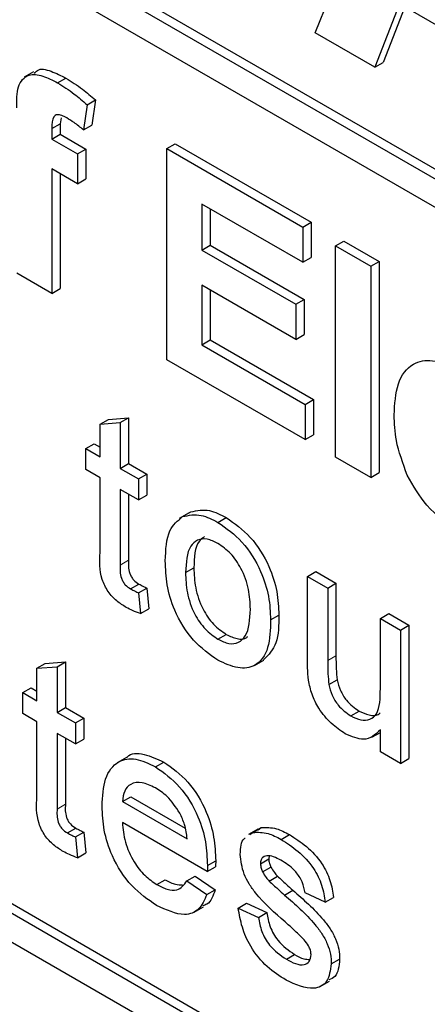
# Paper-space layout 'Blatt2' of a CAD drawing. Header units: millimetres. Extents: x 5 to 418, y 2 to 292.
# Tile 14 of 84: x 95.93 to 97.31, y 182.92 to 186.27. Entities that reach past the tile are written whole.
import ezdxf

# ---------------------------------------------------------------- set-up
doc = ezdxf.new("R2010")
doc.units = ezdxf.units.MM

psp = doc.layouts.new('Blatt2')

# ---------------------------------------------------------------- linework, layer by layer
at = {"color": 7, "linetype": 'Continuous', "lineweight": 25}
for p, q in [((92.9405, 188.3007), (103.632, 182.1286)), ((92.9122, 188.2843), (103.632, 182.096)), ((103.632, 181.998), (92.9122, 188.1864)), ((96.9321, 186.2248), (97.3063, 187.152)), ((89.2918, 186.9447), (103.434, 178.7806)), ((97.2186, 186.3232), (97.1351, 186.1076)), ((97.5986, 186.1039), (97.2186, 186.3232)), ((97.2366, 186.3128), (97.1634, 186.1239)), ((97.1351, 186.1076), (96.9321, 186.2248)), ((97.1351, 186.1076), (97.1634, 186.1239)), ((95.9733, 186.0916), (95.9415, 186.0732)), ((96.0554, 186.0542), (96.0837, 186.0706)), ((96.1555, 185.9796), (96.1435, 185.8943)), ((96.1555, 185.9796), (96.1838, 185.9959)), ((96.1838, 185.9959), (96.1718, 185.9106)), ((96.0358, 185.8986), (96.0641, 185.9149)), ((96.0676, 185.9353), (96.0641, 185.9149)), ((96.0641, 185.9149), (96.0641, 185.8792)), ((96.0358, 185.8986), (96.0358, 185.8629)), ((96.0358, 185.8629), (96.0641, 185.8792)), ((96.0641, 185.8792), (96.1519, 185.8285)), ((96.1435, 185.8943), (96.1718, 185.9106)), ((96.0358, 185.8629), (96.1236, 185.8122)), ((96.4267, 185.8307), (96.455, 185.847)), ((96.455, 185.847), (96.9177, 185.5799)), ((96.1236, 185.8122), (96.1519, 185.8285)), ((96.1236, 185.8122), (96.1236, 185.7109)), ((96.1519, 185.8285), (96.1519, 185.7272)), ((96.4267, 185.1121), (96.4267, 185.8307)), ((96.4267, 185.8307), (96.8894, 185.5635)), ((96.1236, 185.7109), (96.0358, 185.7615)), ((96.0358, 185.7615), (96.0358, 185.3378)), ((96.0641, 185.7452), (96.0641, 185.3541)), ((96.1236, 185.7109), (96.1519, 185.7272)), ((96.8894, 185.4438), (96.5464, 185.6418)), ((96.5464, 185.6418), (96.5464, 185.4852)), ((96.5747, 185.6255), (96.5747, 185.5015)), ((96.8894, 185.5635), (96.9177, 185.5799)), ((96.9177, 185.5799), (96.9177, 185.4601)), ((96.8894, 185.5635), (96.8894, 185.4438)), ((97.0011, 185.4991), (97.0294, 185.5154)), ((97.0294, 185.5154), (97.1491, 185.4463)), ((96.5464, 185.4852), (96.5747, 185.5015)), ((96.5464, 185.4852), (96.8655, 185.301)), ((96.5747, 185.5015), (96.8938, 185.3173)), ((97.0011, 185.4991), (97.1208, 185.43)), ((97.0011, 184.7805), (97.0011, 185.4991)), ((96.8894, 185.4438), (96.9177, 185.4601)), ((97.1208, 185.43), (97.1491, 185.4463)), ((97.1491, 185.4463), (97.1491, 184.7278)), ((97.1208, 185.43), (97.1208, 184.7114)), ((96.0358, 185.3378), (95.9162, 185.4068)), ((96.0358, 185.3378), (96.0641, 185.3541)), ((96.8655, 185.1812), (96.5464, 185.3655)), ((96.5464, 185.3655), (96.5464, 185.1628)), ((96.5747, 185.3491), (96.5747, 185.1791)), ((96.8655, 185.301), (96.8938, 185.3173)), ((96.8938, 185.3173), (96.8938, 185.1976)), ((96.8655, 185.301), (96.8655, 185.1812)), ((96.5464, 185.1628), (96.5747, 185.1791)), ((96.5747, 185.1791), (96.9257, 184.9765)), ((96.8655, 185.1812), (96.8938, 185.1976)), ((96.5464, 185.1628), (96.8974, 184.9601)), ((96.8974, 184.8404), (96.4267, 185.1121)), ((96.8974, 184.9601), (96.9257, 184.9765)), ((96.9257, 184.9765), (96.9257, 184.8567)), ((92.9122, 184.9527), (103.434, 178.8786)), ((92.9405, 184.969), (103.4622, 178.8949)), ((96.8974, 184.9601), (96.8974, 184.8404)), ((96.1999, 184.8924), (96.2282, 184.9087)), ((96.2282, 184.9087), (96.2971, 184.9142)), ((96.2688, 184.8979), (96.2971, 184.9142)), ((96.2971, 184.9142), (96.2971, 184.7585)), ((96.1999, 184.8924), (96.2688, 184.8979)), ((96.1999, 184.782), (96.1999, 184.8924)), ((96.2688, 184.8979), (96.2688, 184.7422)), ((96.8974, 184.8404), (96.9257, 184.8567)), ((96.1517, 184.8098), (96.18, 184.8262)), ((96.1517, 184.7382), (96.1517, 184.8098)), ((96.1517, 184.8098), (96.1999, 184.782)), ((96.18, 184.8262), (96.1999, 184.8146)), ((97.1208, 184.7114), (97.0011, 184.7805)), ((96.2688, 184.7422), (96.2971, 184.7585)), ((96.2688, 184.7422), (96.3308, 184.7064)), ((96.2971, 184.7585), (96.3591, 184.7227)), ((96.1999, 184.7104), (96.1517, 184.7382)), ((96.1999, 184.4559), (96.1999, 184.7104)), ((96.3308, 184.7064), (96.3591, 184.7227)), ((96.3308, 184.7064), (96.3308, 184.6348)), ((96.3591, 184.7227), (96.3591, 184.6511)), ((97.1208, 184.7114), (97.1491, 184.7278)), ((96.3308, 184.6348), (96.2688, 184.6706)), ((96.2688, 184.6706), (96.2688, 184.4133)), ((96.2971, 184.6543), (96.2971, 184.4296)), ((96.3308, 184.6348), (96.3591, 184.6511)), ((96.501, 184.5899), (96.4692, 184.5715)), ((96.4809, 184.5779), (96.5092, 184.5942)), ((96.6011, 184.5583), (96.6294, 184.5747)), ((96.4907, 184.3876), (96.519, 184.404)), ((96.9054, 184.3747), (96.9337, 184.391)), ((96.9054, 184.0951), (96.9054, 184.3747)), ((96.9054, 184.3747), (96.9743, 184.3349)), ((96.9337, 184.391), (97.0026, 184.3513)), ((96.3038, 184.3322), (96.3321, 184.3485)), ((96.9743, 184.3349), (97.0026, 184.3513)), ((97.0026, 184.3513), (97.0026, 184.1046)), ((96.3308, 184.3186), (96.3591, 184.3349)), ((96.3308, 184.3186), (96.3377, 184.2478)), ((96.3591, 184.3349), (96.366, 184.2642)), ((96.9743, 184.3349), (96.9743, 184.0883)), ((96.3377, 184.2478), (96.366, 184.2642)), ((96.7801, 184.2267), (96.8083, 184.243)), ((97.1535, 184.2315), (97.1818, 184.2478)), ((97.1818, 184.2478), (97.2507, 184.2081)), ((97.1535, 184.2315), (97.2224, 184.1917)), ((97.1535, 183.9933), (97.1535, 184.2315)), ((97.2224, 184.1917), (97.2507, 184.2081)), ((97.2507, 184.2081), (97.2507, 183.7546)), ((96.6011, 184.1605), (96.6294, 184.1769)), ((97.2224, 184.1917), (97.2224, 183.7383)), ((95.985, 184.0617), (96.0133, 184.0781)), ((96.0133, 184.0781), (96.0822, 184.0836)), ((96.0539, 184.0672), (96.0822, 184.0836)), ((96.0822, 184.0836), (96.0822, 183.9279)), ((96.7254, 184.0715), (96.7572, 184.0899)), ((95.985, 184.0617), (96.0539, 184.0672)), ((95.985, 183.9514), (95.985, 184.0617)), ((96.0539, 184.0672), (96.0539, 183.9116)), ((96.9783, 184.0064), (97.0066, 184.0228)), ((95.9367, 183.9792), (95.965, 183.9955)), ((95.9367, 183.9076), (95.9367, 183.9792)), ((95.9367, 183.9792), (95.985, 183.9514)), ((95.965, 183.9955), (95.985, 183.984)), ((95.985, 183.8798), (95.9367, 183.9076)), ((96.0539, 183.9116), (96.0822, 183.9279)), ((96.0539, 183.9116), (96.1159, 183.8758)), ((96.0822, 183.9279), (96.1442, 183.8921)), ((97.0526, 183.8999), (97.0809, 183.9162)), ((95.985, 183.6253), (95.985, 183.8798)), ((96.1159, 183.8758), (96.1442, 183.8921)), ((96.1159, 183.8758), (96.1159, 183.8042)), ((96.1442, 183.8921), (96.1442, 183.8205)), ((96.1159, 183.8042), (96.0539, 183.84)), ((96.0539, 183.84), (96.0539, 183.5827)), ((97.1248, 183.8272), (97.1535, 183.8438)), ((97.1535, 183.778), (97.1535, 183.8521)), ((96.0822, 183.8237), (96.0822, 183.599)), ((96.1159, 183.8042), (96.1442, 183.8205)), ((97.2224, 183.7383), (97.1535, 183.778)), ((96.2898, 183.7583), (96.2579, 183.74)), ((96.3883, 183.7265), (96.4166, 183.7428)), ((97.2224, 183.7383), (97.2507, 183.7546)), ((96.2757, 183.6085), (96.304, 183.6248)), ((96.2757, 183.6085), (96.4962, 183.4812)), ((96.304, 183.6248), (96.4896, 183.5177)), ((96.5648, 183.37), (96.2757, 183.5369)), ((96.0889, 183.5015), (96.1171, 183.5179)), ((96.1159, 183.4879), (96.1442, 183.5043)), ((96.1442, 183.5043), (96.1511, 183.4335)), ((96.7365, 183.5148), (96.7047, 183.4964)), ((96.7098, 183.496), (96.7199, 183.5032)), ((96.7199, 183.5032), (96.7482, 183.5196)), ((96.7381, 183.5123), (96.7482, 183.5196)), ((96.1159, 183.4879), (96.1228, 183.4172)), ((96.816, 183.4796), (96.8443, 183.4959)), ((96.1228, 183.4172), (96.1511, 183.4335)), ((96.5651, 183.3902), (96.5934, 183.4065)), ((96.7456, 183.3968), (96.7739, 183.4131)), ((96.7755, 183.423), (96.7739, 183.4131)), ((96.5648, 183.37), (96.5931, 183.3863)), ((96.7528, 183.3689), (96.7811, 183.3852)), ((96.3931, 183.3259), (96.4213, 183.3423)), ((96.4954, 183.3384), (96.5237, 183.3548)), ((96.4954, 183.3384), (96.5629, 183.2915)), ((96.5237, 183.3548), (96.5912, 183.3078)), ((96.7755, 183.3376), (96.8038, 183.3539)), ((96.5629, 183.2915), (96.5912, 183.3078)), ((96.8276, 183.2901), (96.8559, 183.3064)), ((96.9661, 183.2656), (96.8972, 183.2975)), ((96.9661, 183.2656), (96.9944, 183.282)), ((96.5196, 183.2319), (96.5515, 183.2503)), ((96.6698, 183.2457), (96.6981, 183.2621)), ((96.6698, 183.2457), (96.7387, 183.2139)), ((96.6981, 183.2621), (96.767, 183.2302)), ((96.7387, 183.2139), (96.767, 183.2302)), ((96.8337, 183.0716), (96.8619, 183.0879)), ((96.9867, 183.0558), (97.015, 183.0721)), ((96.949, 182.9785), (96.9808, 182.9969))]:
    psp.add_line(p, q, dxfattribs=at)
at = {"color": 7, "linetype": 'Continuous', "lineweight": 18}
for p, q in [((96.2688, 184.4133), (96.2971, 184.4296)), ((96.9743, 184.0883), (97.0026, 184.1046)), ((96.0539, 183.5827), (96.0822, 183.599))]:
    psp.add_line(p, q, dxfattribs=at)
psp.add_arc((86.9617, 165.8976), 19.1339, 50.30384, 69.70154, dxfattribs=at)
at = {"color": 7, "linetype": 'Continuous', "lineweight": 25}
for points, knots in [([(95.9162, 185.9698), (95.9161, 185.9951), (95.9159, 186.0452), (95.9515, 186.087), (96.0045, 186.0807), (96.0384, 186.0631), (96.0554, 186.0542)], [0, 0, 0, 0, 0.281801, 0.55777, 0.778465, 1, 1, 1, 1]), ([(95.9772, 186.0863), (95.9801, 186.0902), (95.9917, 186.1061), (96.0338, 186.0954), (96.067, 186.0789), (96.0837, 186.0706)], [0, 0, 0, 0, 0.140873, 0.56962, 1, 1, 1, 1]), ([(96.0554, 186.0542), (96.0744, 186.0424), (96.1083, 186.0213), (96.1411, 185.9923), (96.1555, 185.9796)], [0, 0, 0, 0, 0.559885, 1, 1, 1, 1]), ([(96.0837, 186.0706), (96.1027, 186.0587), (96.1366, 186.0376), (96.1693, 186.0087), (96.1838, 185.9959)], [0, 0, 0, 0, 0.559885, 1, 1, 1, 1]), ([(96.0863, 185.9351), (96.0808, 185.938), (96.0697, 185.9439), (96.0534, 185.9477), (96.036, 185.9366), (96.0359, 185.9142), (96.0358, 185.8986)], [0, 0, 0, 0, 0.187802, 0.374953, 0.560679, 1, 1, 1, 1]), ([(96.1435, 185.8943), (96.1329, 185.9028), (96.114, 185.9182), (96.0948, 185.9299), (96.0863, 185.9351)], [0, 0, 0, 0, 0.559847, 1, 1, 1, 1]), ([(97.2005, 184.924), (97.2026, 184.9615), (97.2067, 185.0361), (97.2568, 185.1015), (97.3294, 185.117), (97.3819, 185.0923), (97.4081, 185.0799)], [0, 0, 0, 0, 0.280671, 0.559803, 0.779762, 1, 1, 1, 1]), ([(97.2452, 184.7191), (97.2303, 184.759), (97.2035, 184.8305), (97.2015, 184.8954), (97.2005, 184.924)], [0, 0, 0, 0, 0.558866, 1, 1, 1, 1]), ([(97.4192, 184.53), (97.3811, 184.5551), (97.3132, 184.5999), (97.2659, 184.6827), (97.2452, 184.7191)], [0, 0, 0, 0, 0.560391, 1, 1, 1, 1]), ([(96.4218, 184.4272), (96.4233, 184.4652), (96.4261, 184.5331), (96.4642, 184.5642), (96.4809, 184.5779)], [0, 0, 0, 0, 0.560963, 1, 1, 1, 1]), ([(96.4809, 184.5779), (96.5013, 184.5825), (96.5377, 184.5906), (96.5817, 184.5682), (96.6011, 184.5583)], [0, 0, 0, 0, 0.559033, 1, 1, 1, 1]), ([(96.5092, 184.5942), (96.5295, 184.5988), (96.566, 184.607), (96.61, 184.5845), (96.6294, 184.5747)], [0, 0, 0, 0, 0.559033, 1, 1, 1, 1]), ([(96.6294, 184.5747), (96.6577, 184.5548), (96.7141, 184.5151), (96.7755, 184.416), (96.8048, 184.3216), (96.8072, 184.2692), (96.8083, 184.243)], [0, 0, 0, 0, 0.279556, 0.5586, 0.778991, 1, 1, 1, 1]), ([(96.6011, 184.5583), (96.6294, 184.5385), (96.6858, 184.4988), (96.7472, 184.3997), (96.7766, 184.3053), (96.7789, 184.2529), (96.7801, 184.2267)], [0, 0, 0, 0, 0.279556, 0.5586, 0.778991, 1, 1, 1, 1]), ([(96.5555, 184.5098), (96.5487, 184.5049), (96.522, 184.4858), (96.5203, 184.4389), (96.519, 184.404)], [0, 0, 0, 0, 0.254643, 1, 1, 1, 1]), ([(96.6011, 184.4867), (96.5885, 184.4928), (96.5633, 184.5048), (96.5303, 184.5002), (96.4955, 184.4699), (96.4927, 184.4216), (96.4907, 184.3876)], [0, 0, 0, 0, 0.187137, 0.374025, 0.561097, 1, 1, 1, 1]), ([(96.7112, 184.2627), (96.7103, 184.2848), (96.7087, 184.3289), (96.6844, 184.3979), (96.6452, 184.4557), (96.6158, 184.4764), (96.6011, 184.4867)], [0, 0, 0, 0, 0.281064, 0.560316, 0.780174, 1, 1, 1, 1]), ([(96.2892, 184.269), (96.2783, 184.2757), (96.2567, 184.2891), (96.2257, 184.3215), (96.1959, 184.3841), (96.1983, 184.4263), (96.1999, 184.4559)], [0, 0, 0, 0, 0.187433, 0.373821, 0.559462, 1, 1, 1, 1]), ([(96.2688, 184.4133), (96.268, 184.3988), (96.2669, 184.3808), (96.2776, 184.3565), (96.288, 184.3421), (96.2975, 184.3361), (96.3038, 184.3322)], [0, 0, 0, 0, 0.499596, 0.625239, 0.750354, 1, 1, 1, 1]), ([(96.2971, 184.4296), (96.2962, 184.4152), (96.2952, 184.3971), (96.3059, 184.3729), (96.3163, 184.3584), (96.3258, 184.3525), (96.3321, 184.3485)], [0, 0, 0, 0, 0.499596, 0.625239, 0.750354, 1, 1, 1, 1]), ([(96.6011, 184.0889), (96.5723, 184.1091), (96.5147, 184.1494), (96.4522, 184.2513), (96.4251, 184.3473), (96.4229, 184.4005), (96.4218, 184.4272)], [0, 0, 0, 0, 0.279616, 0.558371, 0.778858, 1, 1, 1, 1]), ([(96.4907, 184.3876), (96.4915, 184.3653), (96.4932, 184.3207), (96.5163, 184.2506), (96.5565, 184.1919), (96.5862, 184.171), (96.6011, 184.1605)], [0, 0, 0, 0, 0.281129, 0.560384, 0.780159, 1, 1, 1, 1]), ([(96.519, 184.404), (96.5198, 184.3816), (96.5215, 184.337), (96.5446, 184.2669), (96.5847, 184.2082), (96.6145, 184.1873), (96.6294, 184.1769)], [0, 0, 0, 0, 0.281129, 0.560384, 0.780159, 1, 1, 1, 1]), ([(96.3321, 184.3485), (96.3372, 184.3458), (96.3462, 184.3409), (96.3552, 184.3367), (96.3591, 184.3349)], [0, 0, 0, 0, 0.559965, 1, 1, 1, 1]), ([(96.3038, 184.3322), (96.3089, 184.3294), (96.3179, 184.3245), (96.3269, 184.3204), (96.3308, 184.3186)], [0, 0, 0, 0, 0.559965, 1, 1, 1, 1]), ([(96.3377, 184.2478), (96.3287, 184.2509), (96.3127, 184.2565), (96.2964, 184.2652), (96.2892, 184.269)], [0, 0, 0, 0, 0.560078, 1, 1, 1, 1]), ([(96.6011, 184.1605), (96.6139, 184.1545), (96.6394, 184.1424), (96.6722, 184.1481), (96.7068, 184.1794), (96.7094, 184.2284), (96.7112, 184.2627)], [0, 0, 0, 0, 0.187044, 0.373945, 0.560983, 1, 1, 1, 1]), ([(96.8083, 184.243), (96.8079, 184.2088), (96.8071, 184.1422), (96.773, 184.1077), (96.7564, 184.0909)], [0, 0, 0, 0, 0.512915, 1, 1, 1, 1]), ([(96.7801, 184.2267), (96.7791, 184.1934), (96.7772, 184.1272), (96.7352, 184.0665), (96.6697, 184.0573), (96.624, 184.0784), (96.6011, 184.0889)], [0, 0, 0, 0, 0.281033, 0.559513, 0.779602, 1, 1, 1, 1]), ([(96.6294, 184.1769), (96.642, 184.1711), (96.6671, 184.1595), (96.6927, 184.1606), (96.7013, 184.1691), (96.7025, 184.1702)], [0, 0, 0, 0, 0.465388, 0.930416, 1, 1, 1, 1]), ([(97.0026, 184.1046), (97.0026, 184.0897), (97.0025, 184.0632), (97.0053, 184.0351), (97.0066, 184.0228)], [0, 0, 0, 0, 0.560241, 1, 1, 1, 1]), ([(96.9093, 184.0215), (96.9079, 184.0356), (96.9055, 184.0607), (96.9054, 184.0846), (96.9054, 184.0951)], [0, 0, 0, 0, 0.559839, 1, 1, 1, 1]), ([(96.9743, 184.0883), (96.9743, 184.0734), (96.9742, 184.0468), (96.9771, 184.0188), (96.9783, 184.0064)], [0, 0, 0, 0, 0.560241, 1, 1, 1, 1]), ([(97.0341, 183.839), (97.018, 183.8499), (96.986, 183.8718), (96.945, 183.9199), (96.9187, 183.9735), (96.9125, 184.0055), (96.9093, 184.0215)], [0, 0, 0, 0, 0.280286, 0.560186, 0.779607, 1, 1, 1, 1]), ([(96.9783, 184.0064), (96.9814, 183.9944), (96.9875, 183.9703), (97.0134, 183.9279), (97.0378, 183.9105), (97.0526, 183.8999)], [0, 0, 0, 0, 0.280864, 0.561194, 1, 1, 1, 1]), ([(97.0066, 184.0228), (97.0097, 184.0107), (97.0158, 183.9866), (97.0417, 183.9442), (97.066, 183.9268), (97.0809, 183.9162)], [0, 0, 0, 0, 0.280864, 0.561194, 1, 1, 1, 1]), ([(97.0526, 183.8999), (97.0644, 183.8945), (97.0878, 183.8836), (97.1195, 183.8854), (97.1526, 183.9136), (97.1531, 183.9604), (97.1535, 183.9933)], [0, 0, 0, 0, 0.187111, 0.374253, 0.560834, 1, 1, 1, 1]), ([(97.0809, 183.9162), (97.0925, 183.9111), (97.1157, 183.9007), (97.1414, 183.8993), (97.1504, 183.908), (97.1524, 183.9098)], [0, 0, 0, 0, 0.440223, 0.880518, 1, 1, 1, 1]), ([(97.1535, 183.8521), (97.1363, 183.8362), (97.1055, 183.8078), (97.0559, 183.8294), (97.0341, 183.839)], [0, 0, 0, 0, 0.559466, 1, 1, 1, 1]), ([(96.2905, 183.7574), (96.2911, 183.7582), (96.3033, 183.7747), (96.3499, 183.7732), (96.3943, 183.7529), (96.4166, 183.7428)], [0, 0, 0, 0, 0.024421, 0.511721, 1, 1, 1, 1]), ([(96.2068, 183.5927), (96.2085, 183.6253), (96.2119, 183.6905), (96.2554, 183.7481), (96.3198, 183.7594), (96.3655, 183.7374), (96.3883, 183.7265)], [0, 0, 0, 0, 0.280748, 0.559775, 0.779666, 1, 1, 1, 1]), ([(96.4166, 183.7428), (96.4451, 183.7225), (96.5021, 183.682), (96.5628, 183.5805), (96.59, 183.4857), (96.5922, 183.433), (96.5934, 183.4065)], [0, 0, 0, 0, 0.279366, 0.558398, 0.778885, 1, 1, 1, 1]), ([(96.3883, 183.7265), (96.4168, 183.7062), (96.4738, 183.6657), (96.5345, 183.5642), (96.5617, 183.4694), (96.564, 183.4166), (96.5651, 183.3902)], [0, 0, 0, 0, 0.279366, 0.558398, 0.778885, 1, 1, 1, 1]), ([(96.388, 183.655), (96.3726, 183.6624), (96.3419, 183.6772), (96.3049, 183.671), (96.2813, 183.6468), (96.2776, 183.6213), (96.2757, 183.6085)], [0, 0, 0, 0, 0.28019, 0.559728, 0.779642, 1, 1, 1, 1]), ([(96.4709, 183.5692), (96.4572, 183.5896), (96.4327, 183.6261), (96.4017, 183.6462), (96.388, 183.655)], [0, 0, 0, 0, 0.5585118, 1, 1, 1, 1]), ([(93.7504, 183.6289), (93.9406, 183.5596), (94.4938, 183.3581), (95.4235, 182.9408), (96.5366, 182.3446), (97.6516, 181.6432), (98.545, 181.0031), (99.0631, 180.5921), (99.2149, 180.4718)], [0, 0, 0, 0, 0.106109, 0.308603, 0.511101, 0.713584, 0.916095, 1, 1, 1, 1]), ([(96.0742, 183.4384), (96.0634, 183.4451), (96.0418, 183.4585), (96.0107, 183.4909), (95.981, 183.5535), (95.9833, 183.5956), (95.985, 183.6253)], [0, 0, 0, 0, 0.187433, 0.373821, 0.559462, 1, 1, 1, 1]), ([(96.0539, 183.5827), (96.053, 183.5682), (96.0519, 183.5501), (96.0626, 183.5259), (96.073, 183.5114), (96.0825, 183.5055), (96.0889, 183.5015)], [0, 0, 0, 0, 0.499596, 0.625239, 0.750354, 1, 1, 1, 1]), ([(96.0822, 183.599), (96.0813, 183.5845), (96.0802, 183.5665), (96.0909, 183.5422), (96.1013, 183.5278), (96.1108, 183.5218), (96.1171, 183.5179)], [0, 0, 0, 0, 0.499596, 0.625239, 0.750354, 1, 1, 1, 1]), ([(96.392, 183.2549), (96.3629, 183.2747), (96.305, 183.3142), (96.2401, 183.415), (96.2104, 183.5121), (96.208, 183.5658), (96.2068, 183.5927)], [0, 0, 0, 0, 0.279952, 0.558661, 0.778994, 1, 1, 1, 1]), ([(96.4962, 183.4812), (96.4944, 183.4974), (96.4912, 183.5262), (96.4771, 183.5561), (96.4709, 183.5692)], [0, 0, 0, 0, 0.560674, 1, 1, 1, 1]), ([(96.2757, 183.5369), (96.2779, 183.5151), (96.2821, 183.4716), (96.3109, 183.4059), (96.351, 183.3543), (96.379, 183.3354), (96.3931, 183.3259)], [0, 0, 0, 0, 0.280633, 0.559687, 0.779661, 1, 1, 1, 1]), ([(96.0889, 183.5015), (96.0939, 183.4988), (96.1029, 183.4939), (96.1119, 183.4898), (96.1159, 183.4879)], [0, 0, 0, 0, 0.559965, 1, 1, 1, 1]), ([(96.1171, 183.5179), (96.1222, 183.5151), (96.1312, 183.5102), (96.1402, 183.5061), (96.1442, 183.5043)], [0, 0, 0, 0, 0.559965, 1, 1, 1, 1]), ([(96.7199, 183.5032), (96.7367, 183.5039), (96.7669, 183.5051), (96.801, 183.4874), (96.816, 183.4796)], [0, 0, 0, 0, 0.558938, 1, 1, 1, 1]), ([(96.7482, 183.5196), (96.765, 183.5202), (96.7952, 183.5215), (96.8293, 183.5037), (96.8443, 183.4959)], [0, 0, 0, 0, 0.558938, 1, 1, 1, 1]), ([(96.6767, 183.4285), (96.6778, 183.4507), (96.679, 183.4743), (96.6923, 183.4834), (96.6931, 183.4839)], [0, 0, 0, 0, 0.941621, 1, 1, 1, 1]), ([(96.816, 183.4796), (96.8353, 183.4671), (96.8738, 183.4422), (96.9254, 183.3881), (96.9571, 183.3227), (96.9631, 183.2847), (96.9661, 183.2656)], [0, 0, 0, 0, 0.2807369, 0.5604275, 0.7794497, 1, 1, 1, 1]), ([(96.8443, 183.4959), (96.8636, 183.4834), (96.9021, 183.4585), (96.9537, 183.4045), (96.9854, 183.339), (96.9914, 183.301), (96.9944, 183.282)], [0, 0, 0, 0, 0.2807369, 0.5604275, 0.7794497, 1, 1, 1, 1]), ([(96.1228, 183.4172), (96.1138, 183.4203), (96.0977, 183.4259), (96.0814, 183.4346), (96.0742, 183.4384)], [0, 0, 0, 0, 0.560078, 1, 1, 1, 1]), ([(96.5934, 183.4065), (96.5933, 183.4028), (96.5932, 183.396), (96.5931, 183.3893), (96.5931, 183.3863)], [0, 0, 0, 0, 0.559999, 1, 1, 1, 1]), ([(96.8296, 183.1984), (96.7946, 183.2288), (96.7509, 183.2669), (96.7064, 183.3273), (96.6832, 183.373), (96.6793, 183.4063), (96.6767, 183.4285)], [0, 0, 0, 0, 0.501321, 0.626592, 0.751817, 1, 1, 1, 1]), ([(96.8211, 183.405), (96.8044, 183.4142), (96.7793, 183.428), (96.7556, 183.4215), (96.7467, 183.4103), (96.746, 183.4013), (96.7456, 183.3968)], [0, 0, 0, 0, 0.49977, 0.749095, 0.874592, 1, 1, 1, 1]), ([(96.7739, 183.4131), (96.7743, 183.408), (96.775, 183.399), (96.7792, 183.3894), (96.7811, 183.3852)], [0, 0, 0, 0, 0.5592363, 1, 1, 1, 1]), ([(96.8972, 183.2975), (96.8947, 183.3098), (96.8898, 183.3346), (96.8618, 183.3783), (96.8365, 183.3949), (96.8211, 183.405)], [0, 0, 0, 0, 0.2803044, 0.560237, 1, 1, 1, 1]), ([(96.5651, 183.3902), (96.565, 183.3864), (96.565, 183.3797), (96.5648, 183.373), (96.5648, 183.37)], [0, 0, 0, 0, 0.559999, 1, 1, 1, 1]), ([(96.7456, 183.3968), (96.746, 183.3917), (96.7467, 183.3826), (96.751, 183.3731), (96.7528, 183.3689)], [0, 0, 0, 0, 0.5592363, 1, 1, 1, 1]), ([(96.7528, 183.3689), (96.7565, 183.3624), (96.7632, 183.3509), (96.7717, 183.3417), (96.7755, 183.3376)], [0, 0, 0, 0, 0.559084, 1, 1, 1, 1]), ([(96.7811, 183.3852), (96.7848, 183.3788), (96.7914, 183.3673), (96.8, 183.358), (96.8038, 183.3539)], [0, 0, 0, 0, 0.559084, 1, 1, 1, 1]), ([(96.3931, 183.3259), (96.4049, 183.3199), (96.4286, 183.3078), (96.4693, 183.3039), (96.4855, 183.3254), (96.4954, 183.3384)], [0, 0, 0, 0, 0.2812824, 0.5619063, 1, 1, 1, 1]), ([(96.4213, 183.3423), (96.4334, 183.3357), (96.4542, 183.3244), (96.4725, 183.3249), (96.4802, 183.3251)], [0, 0, 0, 0, 0.580827, 1, 1, 1, 1]), ([(96.7755, 183.3376), (96.7852, 183.3286), (96.8025, 183.3125), (96.82, 183.297), (96.8276, 183.2901)], [0, 0, 0, 0, 0.559965, 1, 1, 1, 1]), ([(96.8038, 183.3539), (96.8135, 183.3449), (96.8308, 183.3288), (96.8482, 183.3133), (96.8559, 183.3064)], [0, 0, 0, 0, 0.559965, 1, 1, 1, 1]), ([(96.5912, 183.3078), (96.5845, 183.2878), (96.5759, 183.262), (96.5545, 183.2553), (96.5496, 183.2538)], [0, 0, 0, 0, 0.776004, 1, 1, 1, 1]), ([(96.8559, 183.3064), (96.8917, 183.2752), (96.9364, 183.2362), (96.9835, 183.1756), (97.0021, 183.141), (97.0134, 183.1048), (97.0145, 183.083), (97.015, 183.0721)], [0, 0, 0, 0, 0.500446, 0.625396, 0.750274, 0.875069, 1, 1, 1, 1]), ([(96.5629, 183.2915), (96.5552, 183.2734), (96.5397, 183.2372), (96.4796, 183.214), (96.4252, 183.2394), (96.392, 183.2549)], [0, 0, 0, 0, 0.280613, 0.560833, 1, 1, 1, 1]), ([(96.8276, 183.2901), (96.8634, 183.2589), (96.9081, 183.2199), (96.9552, 183.1592), (96.9738, 183.1246), (96.9851, 183.0885), (96.9862, 183.0667), (96.9867, 183.0558)], [0, 0, 0, 0, 0.500446, 0.625396, 0.750274, 0.875069, 1, 1, 1, 1]), ([(96.8329, 183.0004), (96.8111, 183.0142), (96.7678, 183.0416), (96.7121, 183.1082), (96.681, 183.1815), (96.6736, 183.2243), (96.6698, 183.2457)], [0, 0, 0, 0, 0.280739, 0.559297, 0.779311, 1, 1, 1, 1]), ([(96.7387, 183.2139), (96.7415, 183.198), (96.747, 183.1663), (96.7804, 183.1075), (96.8135, 183.0852), (96.8337, 183.0716)], [0, 0, 0, 0, 0.281314, 0.561069, 1, 1, 1, 1]), ([(96.767, 183.2302), (96.7698, 183.2143), (96.7753, 183.1826), (96.8087, 183.1238), (96.8418, 183.1015), (96.8619, 183.0879)], [0, 0, 0, 0, 0.281314, 0.561069, 1, 1, 1, 1]), ([(96.8943, 183.1378), (96.8824, 183.1497), (96.8612, 183.171), (96.8392, 183.19), (96.8296, 183.1984)], [0, 0, 0, 0, 0.559788, 1, 1, 1, 1]), ([(96.9178, 183.0875), (96.9174, 183.0923), (96.9166, 183.1018), (96.9083, 183.1202), (96.8996, 183.1311), (96.8943, 183.1378)], [0, 0, 0, 0, 0.279757, 0.559839, 1, 1, 1, 1]), ([(96.8337, 183.0716), (96.8442, 183.0659), (96.8652, 183.0547), (96.8931, 183.0505), (96.9136, 183.0614), (96.9164, 183.0788), (96.9178, 183.0875)], [0, 0, 0, 0, 0.281188, 0.560952, 0.781095, 1, 1, 1, 1]), ([(96.8619, 183.0879), (96.8726, 183.0818), (96.8905, 183.0716), (96.9066, 183.071), (96.9131, 183.0708)], [0, 0, 0, 0, 0.596492, 1, 1, 1, 1]), ([(97.015, 183.0721), (97.0127, 183.0486), (97.0092, 183.014), (96.9856, 183.0048), (96.978, 183.0019)], [0, 0, 0, 0, 0.679034, 1, 1, 1, 1]), ([(96.9867, 183.0558), (96.9834, 183.0339), (96.9768, 182.9901), (96.9191, 182.9614), (96.8656, 182.9856), (96.8329, 183.0004)], [0, 0, 0, 0, 0.279926, 0.560038, 1, 1, 1, 1])]:
    psp.add_open_spline(points, degree=3, knots=knots, dxfattribs=at)

doc.saveas('drawing.dxf')
